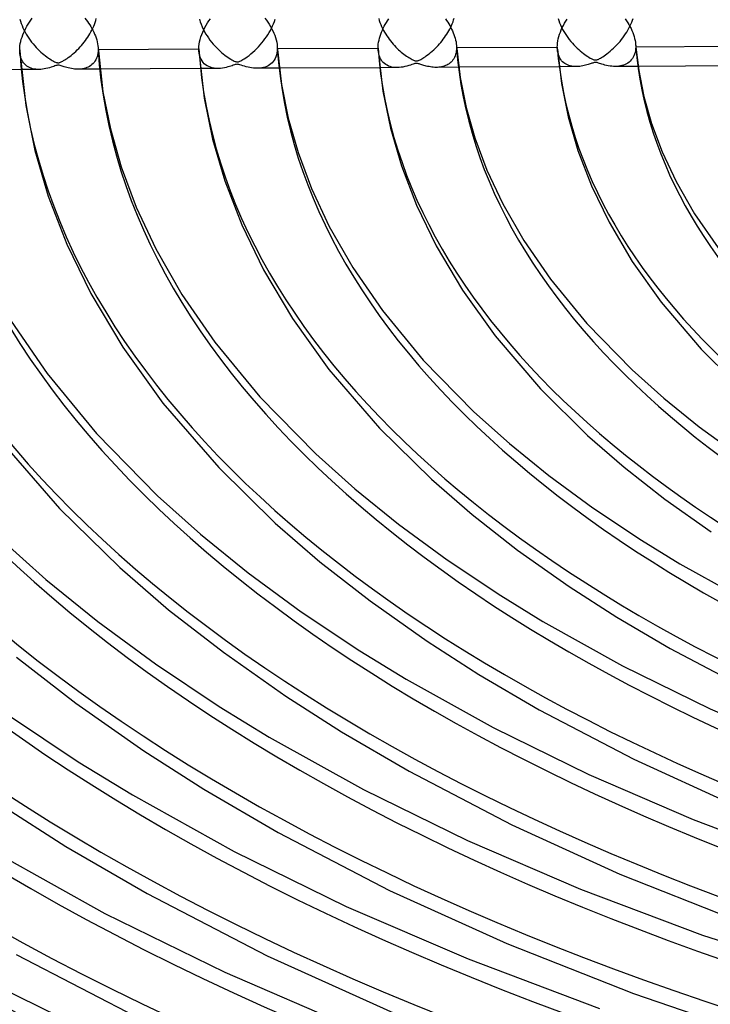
# Model space of a CAD drawing. Header units: millimetres. Extents: x -749 to 749, y -776 to 793.
# Tile 13 of 76: x -256 to -168, y 389 to 514. Entities that reach past the tile are written whole.
import ezdxf

# ---------------------------------------------------------------- set-up
doc = ezdxf.new("R2010")
doc.units = ezdxf.units.MM
doc.layers.add('HIDDEN', color=7, linetype='Continuous')
doc.layers.add('THICK', color=7, linetype='Continuous')

msp = doc.modelspace()

# ---------------------------------------------------------------- linework, layer by layer
at = {"layer": 'HIDDEN'}
for p, q in [((-255.64, 514.5), (-255.57, 514.22)), ((-255.57, 514.22), (-255.48, 513.94)), ((-255.48, 513.94), (-255.38, 513.66)), ((-246.16, 513.82), (-246.07, 514.07)), ((-246.07, 514.07), (-246, 514.32)), ((-246, 514.32), (-245.93, 514.57)), ((-232.8, 514.47), (-232.71, 514.15)), ((-232.71, 514.15), (-232.6, 513.84)), ((-223.37, 513.91), (-223.27, 514.21)), ((-223.27, 514.21), (-223.18, 514.5)), ((-209.99, 514.56), (-209.91, 514.3)), ((-209.91, 514.3), (-209.83, 514.05)), ((-209.83, 514.05), (-209.73, 513.79)), ((-200.62, 513.91), (-200.53, 514.14)), ((-200.53, 514.14), (-200.45, 514.38)), ((-200.45, 514.38), (-200.37, 514.61)), ((-187.16, 514.59), (-187.07, 514.31)), ((-187.07, 514.31), (-186.97, 514.03)), ((-186.97, 514.03), (-186.85, 513.75)), ((-177.89, 513.84), (-177.79, 514.09)), ((-177.79, 514.09), (-177.69, 514.34)), ((-177.69, 514.34), (-177.61, 514.59)), ((-255.38, 513.66), (-255.26, 513.39)), ((-255.26, 513.39), (-255.13, 513.11)), ((-255.13, 513.11), (-254.99, 512.84)), ((-254.99, 512.84), (-254.84, 512.57)), ((-246.74, 512.64), (-246.61, 512.86)), ((-246.61, 512.86), (-246.49, 513.1)), ((-246.49, 513.1), (-246.37, 513.34)), ((-246.37, 513.34), (-246.26, 513.58)), ((-246.26, 513.58), (-246.16, 513.82)), ((-232.6, 513.84), (-232.47, 513.53)), ((-232.47, 513.53), (-232.33, 513.23)), ((-232.33, 513.23), (-232.17, 512.93)), ((-232.17, 512.93), (-232.01, 512.64)), ((-224.09, 512.5), (-223.93, 512.77)), ((-223.93, 512.77), (-223.77, 513.05)), ((-223.77, 513.05), (-223.63, 513.33)), ((-223.63, 513.33), (-223.49, 513.62)), ((-223.49, 513.62), (-223.37, 513.91)), ((-209.73, 513.79), (-209.62, 513.54)), ((-209.62, 513.54), (-209.5, 513.3)), ((-209.5, 513.3), (-209.37, 513.06)), ((-209.37, 513.06), (-209.24, 512.82)), ((-209.24, 512.82), (-209.1, 512.59)), ((-201.33, 512.56), (-201.19, 512.78)), ((-201.19, 512.78), (-201.06, 513)), ((-201.06, 513), (-200.94, 513.22)), ((-200.94, 513.22), (-200.82, 513.45)), ((-200.82, 513.45), (-200.72, 513.68)), ((-200.72, 513.68), (-200.62, 513.91)), ((-186.85, 513.75), (-186.72, 513.47)), ((-186.72, 513.47), (-186.58, 513.19)), ((-186.58, 513.19), (-186.43, 512.92)), ((-186.43, 512.92), (-186.27, 512.66)), ((-178.57, 512.6), (-178.42, 512.85)), ((-178.42, 512.85), (-178.27, 513.09)), ((-178.27, 513.09), (-178.14, 513.34)), ((-178.14, 513.34), (-178.01, 513.59)), ((-178.01, 513.59), (-177.89, 513.84)), ((-254.84, 512.57), (-254.68, 512.31)), ((-254.68, 512.31), (-254.51, 512.06)), ((-254.51, 512.06), (-254.34, 511.81)), ((-254.34, 511.81), (-254.16, 511.57)), ((-254.16, 511.57), (-253.97, 511.33)), ((-247.64, 511.35), (-247.48, 511.56)), ((-247.48, 511.56), (-247.32, 511.77)), ((-247.32, 511.77), (-247.16, 511.98)), ((-247.16, 511.98), (-247.02, 512.19)), ((-247.02, 512.19), (-246.88, 512.41)), ((-246.88, 512.41), (-246.74, 512.64)), ((-232.01, 512.64), (-231.83, 512.36)), ((-231.83, 512.36), (-231.65, 512.09)), ((-231.65, 512.09), (-231.46, 511.82)), ((-231.46, 511.82), (-231.26, 511.57)), ((-231.26, 511.57), (-231.05, 511.32)), ((-225.07, 511.21), (-224.86, 511.46)), ((-224.86, 511.46), (-224.65, 511.71)), ((-224.65, 511.71), (-224.46, 511.97)), ((-224.46, 511.97), (-224.27, 512.23)), ((-224.27, 512.23), (-224.09, 512.5)), ((-209.1, 512.59), (-208.95, 512.36)), ((-208.95, 512.36), (-208.8, 512.14)), ((-208.8, 512.14), (-208.64, 511.92)), ((-208.64, 511.92), (-208.48, 511.71)), ((-208.48, 511.71), (-208.31, 511.51)), ((-208.31, 511.51), (-208.14, 511.31)), ((-202.26, 511.34), (-202.09, 511.53)), ((-202.09, 511.53), (-201.92, 511.74)), ((-201.92, 511.74), (-201.77, 511.94)), ((-201.77, 511.94), (-201.61, 512.14)), ((-201.61, 512.14), (-201.47, 512.35)), ((-201.47, 512.35), (-201.33, 512.56)), ((-186.27, 512.66), (-186.1, 512.4)), ((-186.1, 512.4), (-185.92, 512.15)), ((-185.92, 512.15), (-185.73, 511.9)), ((-185.73, 511.9), (-185.54, 511.66)), ((-185.54, 511.66), (-185.34, 511.43)), ((-185.34, 511.43), (-185.14, 511.21)), ((-179.67, 511.22), (-179.47, 511.44)), ((-179.47, 511.44), (-179.28, 511.66)), ((-179.28, 511.66), (-179.09, 511.89)), ((-179.09, 511.89), (-178.91, 512.12)), ((-178.91, 512.12), (-178.74, 512.36)), ((-178.74, 512.36), (-178.57, 512.6)), ((-255.64, 510.1), (-255.67, 510.35)), ((-253.97, 511.33), (-253.77, 511.11)), ((-253.77, 511.11), (-253.58, 510.89)), ((-253.58, 510.89), (-253.38, 510.68)), ((-253.38, 510.68), (-253.18, 510.49)), ((-253.18, 510.49), (-252.98, 510.3)), ((-252.98, 510.3), (-252.79, 510.13)), ((-248.94, 510.04), (-248.74, 510.21)), ((-248.74, 510.21), (-248.55, 510.39)), ((-248.55, 510.39), (-248.36, 510.57)), ((-248.36, 510.57), (-248.17, 510.76)), ((-248.17, 510.76), (-247.99, 510.95)), ((-247.99, 510.95), (-247.81, 511.15)), ((-247.81, 511.15), (-247.64, 511.35)), ((-245.7, 510.38), (-245.73, 510.14)), ((-245.7, 510.86), (-245.7, 510.82)), ((-245.7, 510.82), (-245.7, 510.78)), ((-245.7, 510.78), (-245.7, 510.74)), ((-245.7, 510.74), (-245.69, 510.7)), ((-245.69, 510.62), (-245.7, 510.38)), ((-245.69, 510.7), (-245.69, 510.66)), ((-245.69, 510.66), (-245.69, 510.62)), ((-232.83, 510.16), (-232.86, 510.46)), ((-231.05, 511.32), (-230.85, 511.08)), ((-230.85, 511.08), (-230.63, 510.86)), ((-230.63, 510.86), (-230.42, 510.65)), ((-230.42, 510.65), (-230.21, 510.45)), ((-230.21, 510.45), (-230, 510.26)), ((-230, 510.26), (-229.79, 510.08)), ((-226.25, 510.07), (-226.01, 510.27)), ((-226.01, 510.27), (-225.76, 510.5)), ((-225.76, 510.5), (-225.52, 510.73)), ((-225.52, 510.73), (-225.29, 510.96)), ((-225.29, 510.96), (-225.07, 511.21)), ((-222.94, 510.19), (-222.99, 509.94)), ((-222.9, 510.46), (-222.94, 510.19)), ((-222.9, 510.99), (-222.9, 510.95)), ((-222.9, 510.95), (-222.89, 510.91)), ((-222.89, 510.74), (-222.9, 510.46)), ((-222.89, 510.91), (-222.89, 510.87)), ((-222.89, 510.87), (-222.89, 510.83)), ((-222.89, 510.83), (-222.89, 510.78)), ((-222.89, 510.78), (-222.89, 510.74)), ((-210.03, 510.31), (-210.06, 510.56)), ((-209.99, 510.07), (-210.03, 510.31)), ((-208.14, 511.31), (-207.97, 511.12)), ((-207.97, 511.12), (-207.8, 510.94)), ((-207.8, 510.94), (-207.62, 510.77)), ((-207.62, 510.77), (-207.45, 510.6)), ((-207.45, 510.6), (-207.28, 510.45)), ((-207.28, 510.45), (-207.11, 510.3)), ((-207.11, 510.3), (-206.94, 510.16)), ((-203.57, 510.09), (-203.38, 510.24)), ((-203.38, 510.24), (-203.19, 510.41)), ((-203.19, 510.41), (-202.99, 510.59)), ((-202.99, 510.59), (-202.8, 510.77)), ((-202.8, 510.77), (-202.61, 510.96)), ((-202.61, 510.96), (-202.43, 511.14)), ((-202.43, 511.14), (-202.26, 511.34)), ((-200.15, 510.19), (-200.21, 509.99)), ((-200.12, 510.41), (-200.15, 510.19)), ((-200.09, 510.63), (-200.12, 510.41)), ((-200.09, 511.13), (-200.09, 511.09)), ((-200.09, 511.09), (-200.09, 511.04)), ((-200.09, 511.04), (-200.09, 511)), ((-200.09, 511), (-200.09, 510.95)), ((-200.09, 510.95), (-200.08, 510.91)), ((-200.08, 510.86), (-200.09, 510.63)), ((-200.08, 510.91), (-200.08, 510.86)), ((-200.08, 510.86), (-200.07, 510.86)), ((-187.22, 510.4), (-187.25, 510.66)), ((-187.17, 510.16), (-187.22, 510.4)), ((-185.14, 511.21), (-184.93, 511)), ((-184.93, 511), (-184.73, 510.8)), ((-184.73, 510.8), (-184.53, 510.61)), ((-184.53, 510.61), (-184.33, 510.44)), ((-184.33, 510.44), (-184.13, 510.28)), ((-184.13, 510.28), (-183.94, 510.12)), ((-180.94, 510.08), (-180.74, 510.24)), ((-180.74, 510.24), (-180.52, 510.41)), ((-180.52, 510.41), (-180.3, 510.61)), ((-180.3, 510.61), (-180.09, 510.8)), ((-180.09, 510.8), (-179.88, 511.01)), ((-179.88, 511.01), (-179.67, 511.22)), ((-177.36, 510.26), (-177.42, 510.04)), ((-177.31, 510.49), (-177.36, 510.26)), ((-177.29, 510.73), (-177.31, 510.49)), ((-177.29, 511.29), (-177.29, 511.24)), ((-177.29, 511.24), (-177.28, 511.18)), ((-177.28, 510.98), (-177.29, 510.73)), ((-177.28, 511.18), (-177.28, 511.13)), ((-177.28, 511.13), (-177.28, 511.08)), ((-177.28, 511.08), (-177.28, 511.03)), ((-177.28, 511.03), (-177.28, 510.98)), ((-177.28, 510.98), (-177.27, 510.98)), ((-255.6, 509.87), (-255.64, 510.1)), ((-255.54, 509.64), (-255.6, 509.87)), ((-255.47, 509.44), (-255.54, 509.64)), ((-255.38, 509.24), (-255.47, 509.44)), ((-255.28, 509.07), (-255.38, 509.24)), ((-255.17, 508.91), (-255.28, 509.07)), ((-252.79, 510.13), (-252.59, 509.97)), ((-252.59, 509.97), (-252.4, 509.81)), ((-252.4, 509.81), (-252.21, 509.67)), ((-252.21, 509.67), (-252.03, 509.54)), ((-252.03, 509.54), (-251.85, 509.42)), ((-251.85, 509.42), (-251.68, 509.31)), ((-251.68, 509.31), (-251.53, 509.22)), ((-251.53, 509.22), (-251.38, 509.14)), ((-251.38, 509.14), (-251.25, 509.07)), ((-251.25, 509.07), (-251.14, 509.02)), ((-251.14, 509.02), (-251.05, 508.98)), ((-251.05, 508.98), (-250.98, 508.96)), ((-250.98, 508.96), (-250.91, 508.95)), ((-250.91, 508.95), (-250.85, 508.94)), ((-250.85, 508.94), (-250.79, 508.93)), ((-250.79, 508.93), (-250.74, 508.94)), ((-250.74, 508.94), (-250.68, 508.94)), ((-250.68, 508.94), (-250.62, 508.96)), ((-250.62, 508.96), (-250.55, 508.98)), ((-250.55, 508.98), (-250.48, 509.01)), ((-250.48, 509.01), (-250.39, 509.05)), ((-250.39, 509.05), (-250.3, 509.09)), ((-250.3, 509.09), (-250.2, 509.15)), ((-250.2, 509.15), (-250.08, 509.21)), ((-250.08, 509.21), (-249.95, 509.29)), ((-249.95, 509.29), (-249.81, 509.38)), ((-249.81, 509.38), (-249.65, 509.49)), ((-249.65, 509.49), (-249.49, 509.61)), ((-249.49, 509.61), (-249.31, 509.74)), ((-249.31, 509.74), (-249.13, 509.88)), ((-249.13, 509.88), (-248.94, 510.04)), ((-246.21, 508.98), (-246.34, 508.84)), ((-246.1, 509.14), (-246.21, 508.98)), ((-245.99, 509.31), (-246.1, 509.14)), ((-245.9, 509.5), (-245.99, 509.31)), ((-245.83, 509.7), (-245.9, 509.5)), ((-245.77, 509.92), (-245.83, 509.7)), ((-245.73, 510.14), (-245.77, 509.92)), ((-232.78, 509.89), (-232.83, 510.16)), ((-232.7, 509.63), (-232.78, 509.89)), ((-232.6, 509.4), (-232.7, 509.63)), ((-232.47, 509.18), (-232.6, 509.4)), ((-232.34, 508.99), (-232.47, 509.18)), ((-232.18, 508.82), (-232.34, 508.99)), ((-229.79, 510.08), (-229.59, 509.92)), ((-229.59, 509.92), (-229.39, 509.77)), ((-229.39, 509.77), (-229.19, 509.63)), ((-229.19, 509.63), (-229, 509.5)), ((-229, 509.5), (-228.82, 509.39)), ((-228.82, 509.39), (-228.66, 509.3)), ((-228.66, 509.3), (-228.51, 509.22)), ((-228.51, 509.22), (-228.38, 509.16)), ((-228.38, 509.16), (-228.27, 509.11)), ((-228.27, 509.11), (-228.17, 509.08)), ((-228.17, 509.08), (-228.08, 509.06)), ((-228.08, 509.06), (-228, 509.05)), ((-228, 509.05), (-227.92, 509.06)), ((-227.92, 509.06), (-227.84, 509.07)), ((-227.84, 509.07), (-227.75, 509.1)), ((-227.75, 509.1), (-227.66, 509.14)), ((-227.66, 509.14), (-227.54, 509.19)), ((-227.54, 509.19), (-227.42, 509.26)), ((-227.42, 509.26), (-227.27, 509.34)), ((-227.27, 509.34), (-227.1, 509.44)), ((-227.1, 509.44), (-226.91, 509.57)), ((-226.91, 509.57), (-226.71, 509.71)), ((-226.71, 509.71), (-226.49, 509.88)), ((-226.49, 509.88), (-226.25, 510.07)), ((-223.55, 508.94), (-223.71, 508.8)), ((-223.41, 509.1), (-223.55, 508.94)), ((-223.28, 509.28), (-223.41, 509.1)), ((-223.16, 509.48), (-223.28, 509.28)), ((-223.07, 509.7), (-223.16, 509.48)), ((-222.99, 509.94), (-223.07, 509.7)), ((-209.93, 509.85), (-209.99, 510.07)), ((-209.85, 509.64), (-209.93, 509.85)), ((-209.76, 509.45), (-209.85, 509.64)), ((-209.65, 509.28), (-209.76, 509.45)), ((-209.53, 509.11), (-209.65, 509.28)), ((-209.4, 508.97), (-209.53, 509.11)), ((-209.25, 508.83), (-209.4, 508.97)), ((-206.94, 510.16), (-206.78, 510.03)), ((-206.78, 510.03), (-206.61, 509.91)), ((-206.61, 509.91), (-206.45, 509.79)), ((-206.45, 509.79), (-206.3, 509.69)), ((-206.3, 509.69), (-206.14, 509.59)), ((-206.14, 509.59), (-206, 509.5)), ((-206, 509.5), (-205.87, 509.42)), ((-205.87, 509.42), (-205.75, 509.36)), ((-205.75, 509.36), (-205.64, 509.3)), ((-205.64, 509.3), (-205.54, 509.26)), ((-205.54, 509.26), (-205.45, 509.22)), ((-205.45, 509.22), (-205.38, 509.2)), ((-205.38, 509.2), (-205.3, 509.18)), ((-205.3, 509.18), (-205.24, 509.17)), ((-205.24, 509.17), (-205.18, 509.17)), ((-205.18, 509.17), (-205.11, 509.18)), ((-205.11, 509.18), (-205.05, 509.19)), ((-205.05, 509.19), (-204.98, 509.21)), ((-204.98, 509.21), (-204.91, 509.24)), ((-204.91, 509.24), (-204.82, 509.27)), ((-204.82, 509.27), (-204.73, 509.31)), ((-204.73, 509.31), (-204.63, 509.37)), ((-204.63, 509.37), (-204.52, 509.43)), ((-204.52, 509.43), (-204.39, 509.51)), ((-204.39, 509.51), (-204.25, 509.6)), ((-204.25, 509.6), (-204.09, 509.7)), ((-204.09, 509.7), (-203.93, 509.82)), ((-203.93, 509.82), (-203.76, 509.95)), ((-203.76, 509.95), (-203.57, 510.09)), ((-200.77, 509.03), (-200.9, 508.92)), ((-200.65, 509.16), (-200.77, 509.03)), ((-200.54, 509.3), (-200.65, 509.16)), ((-200.44, 509.45), (-200.54, 509.3)), ((-200.35, 509.62), (-200.44, 509.45)), ((-200.27, 509.8), (-200.35, 509.62)), ((-200.21, 509.99), (-200.27, 509.8)), ((-187.11, 509.93), (-187.17, 510.16)), ((-187.03, 509.72), (-187.11, 509.93)), ((-186.93, 509.53), (-187.03, 509.72)), ((-186.82, 509.36), (-186.93, 509.53)), ((-186.71, 509.2), (-186.82, 509.36)), ((-186.58, 509.07), (-186.71, 509.2)), ((-186.44, 508.94), (-186.58, 509.07)), ((-186.29, 508.83), (-186.44, 508.94)), ((-183.94, 510.12), (-183.75, 509.98)), ((-183.75, 509.98), (-183.57, 509.86)), ((-183.57, 509.86), (-183.39, 509.74)), ((-183.39, 509.74), (-183.23, 509.63)), ((-183.23, 509.63), (-183.07, 509.54)), ((-183.07, 509.54), (-182.93, 509.46)), ((-182.93, 509.46), (-182.8, 509.4)), ((-182.8, 509.4), (-182.7, 509.36)), ((-182.66, 508.93), (-182.75, 508.9)), ((-182.7, 509.36), (-182.61, 509.33)), ((-182.57, 508.95), (-182.66, 508.93)), ((-182.61, 509.33), (-182.54, 509.31)), ((-182.49, 508.97), (-182.57, 508.95)), ((-182.54, 509.31), (-182.48, 509.3)), ((-182.42, 508.98), (-182.49, 508.97)), ((-182.48, 509.3), (-182.42, 509.29)), ((-182.42, 509.29), (-182.36, 509.29)), ((-182.35, 508.97), (-182.42, 508.98)), ((-182.36, 509.29), (-182.3, 509.3)), ((-182.27, 508.97), (-182.35, 508.97)), ((-182.3, 509.3), (-182.23, 509.32)), ((-182.19, 508.95), (-182.27, 508.97)), ((-182.23, 509.32), (-182.16, 509.34)), ((-182.1, 508.93), (-182.19, 508.95)), ((-182.16, 509.34), (-182.08, 509.37)), ((-182, 508.9), (-182.1, 508.93)), ((-182.08, 509.37), (-181.98, 509.41)), ((-181.98, 509.41), (-181.88, 509.46)), ((-181.88, 509.46), (-181.76, 509.53)), ((-181.76, 509.53), (-181.63, 509.6)), ((-181.63, 509.6), (-181.48, 509.7)), ((-181.48, 509.7), (-181.31, 509.81)), ((-181.31, 509.81), (-181.13, 509.93)), ((-181.13, 509.93), (-180.94, 510.08)), ((-178.13, 509.01), (-178.29, 508.9)), ((-177.98, 509.15), (-178.13, 509.01)), ((-177.84, 509.3), (-177.98, 509.15)), ((-177.71, 509.46), (-177.84, 509.3)), ((-177.6, 509.64), (-177.71, 509.46)), ((-177.5, 509.83), (-177.6, 509.64)), ((-177.42, 510.04), (-177.5, 509.83)), ((-253.23, 508.08), (-255.49, 508.07)), ((-255.04, 508.76), (-255.17, 508.91)), ((-254.9, 508.63), (-255.04, 508.76)), ((-254.75, 508.52), (-254.9, 508.63)), ((-254.59, 508.41), (-254.75, 508.52)), ((-254.42, 508.32), (-254.59, 508.41)), ((-254.23, 508.25), (-254.42, 508.32)), ((-254.04, 508.18), (-254.23, 508.25)), ((-253.84, 508.14), (-254.04, 508.18)), ((-253.63, 508.11), (-253.84, 508.14)), ((-253.42, 508.09), (-253.63, 508.11)), ((-253.2, 508.08), (-253.42, 508.09)), ((-252.99, 508.09), (-253.2, 508.08)), ((-252.77, 508.11), (-252.99, 508.09)), ((-252.55, 508.15), (-252.77, 508.11)), ((-252.33, 508.19), (-252.55, 508.15)), ((-252.1, 508.24), (-252.33, 508.19)), ((-251.89, 508.3), (-252.1, 508.24)), ((-251.69, 508.36), (-251.89, 508.3)), ((-251.5, 508.42), (-251.69, 508.36)), ((-251.34, 508.48), (-251.5, 508.42)), ((-251.2, 508.53), (-251.34, 508.48)), ((-251.08, 508.57), (-251.2, 508.53)), ((-250.96, 508.6), (-251.08, 508.57)), ((-250.85, 508.61), (-250.96, 508.6)), ((-250.75, 508.62), (-250.85, 508.61)), ((-250.65, 508.61), (-250.75, 508.62)), ((-250.54, 508.58), (-250.65, 508.61)), ((-250.41, 508.55), (-250.54, 508.58)), ((-250.28, 508.5), (-250.41, 508.55)), ((-250.15, 508.46), (-250.28, 508.5)), ((-250.01, 508.42), (-250.15, 508.46)), ((-249.86, 508.37), (-250.01, 508.42)), ((-249.69, 508.32), (-249.86, 508.37)), ((-249.5, 508.27), (-249.69, 508.32)), ((-249.31, 508.23), (-249.5, 508.27)), ((-249.1, 508.19), (-249.31, 508.23)), ((-248.89, 508.15), (-249.1, 508.19)), ((-248.69, 508.13), (-248.89, 508.15)), ((-248.49, 508.12), (-248.69, 508.13)), ((-248.29, 508.11), (-248.49, 508.12)), ((-248.08, 508.12), (-248.29, 508.11)), ((-245.46, 508.13), (-248.27, 508.11)), ((-247.88, 508.13), (-248.08, 508.12)), ((-247.69, 508.16), (-247.88, 508.13)), ((-247.49, 508.2), (-247.69, 508.16)), ((-247.31, 508.25), (-247.49, 508.2)), ((-247.13, 508.32), (-247.31, 508.25)), ((-246.95, 508.39), (-247.13, 508.32)), ((-246.79, 508.48), (-246.95, 508.39)), ((-246.63, 508.59), (-246.79, 508.48)), ((-246.48, 508.7), (-246.63, 508.59)), ((-246.34, 508.84), (-246.48, 508.7)), ((-230.43, 508.2), (-232.67, 508.19)), ((-232.01, 508.68), (-232.18, 508.82)), ((-231.82, 508.55), (-232.01, 508.68)), ((-231.62, 508.44), (-231.82, 508.55)), ((-231.41, 508.36), (-231.62, 508.44)), ((-231.18, 508.29), (-231.41, 508.36)), ((-230.94, 508.24), (-231.18, 508.29)), ((-230.69, 508.21), (-230.94, 508.24)), ((-230.42, 508.2), (-230.69, 508.21)), ((-230.14, 508.22), (-230.42, 508.2)), ((-229.88, 508.24), (-230.14, 508.22)), ((-229.63, 508.29), (-229.88, 508.24)), ((-229.39, 508.34), (-229.63, 508.29)), ((-229.17, 508.4), (-229.39, 508.34)), ((-228.97, 508.45), (-229.17, 508.4)), ((-228.8, 508.51), (-228.97, 508.45)), ((-228.64, 508.56), (-228.8, 508.51)), ((-228.49, 508.62), (-228.64, 508.56)), ((-228.36, 508.66), (-228.49, 508.62)), ((-228.24, 508.7), (-228.36, 508.66)), ((-228.13, 508.72), (-228.24, 508.7)), ((-228.02, 508.74), (-228.13, 508.72)), ((-227.92, 508.73), (-228.02, 508.74)), ((-227.8, 508.72), (-227.92, 508.73)), ((-227.67, 508.68), (-227.8, 508.72)), ((-227.5, 508.63), (-227.67, 508.68)), ((-227.3, 508.56), (-227.5, 508.63)), ((-227.07, 508.49), (-227.3, 508.56)), ((-226.84, 508.43), (-227.07, 508.49)), ((-226.62, 508.37), (-226.84, 508.43)), ((-226.39, 508.32), (-226.62, 508.37)), ((-226.16, 508.28), (-226.39, 508.32)), ((-225.93, 508.25), (-226.16, 508.28)), ((-225.71, 508.24), (-225.93, 508.25)), ((-225.49, 508.23), (-225.71, 508.24)), ((-225.27, 508.24), (-225.49, 508.23)), ((-222.64, 508.24), (-225.47, 508.23)), ((-225.05, 508.26), (-225.27, 508.24)), ((-224.84, 508.29), (-225.05, 508.26)), ((-224.63, 508.33), (-224.84, 508.29)), ((-224.43, 508.39), (-224.63, 508.33)), ((-224.24, 508.47), (-224.43, 508.39)), ((-224.05, 508.56), (-224.24, 508.47)), ((-223.88, 508.67), (-224.05, 508.56)), ((-223.71, 508.8), (-223.88, 508.67)), ((-207.63, 508.32), (-209.86, 508.31)), ((-209.09, 508.71), (-209.25, 508.83)), ((-208.91, 508.61), (-209.09, 508.71)), ((-208.73, 508.52), (-208.91, 508.61)), ((-208.53, 508.45), (-208.73, 508.52)), ((-208.31, 508.39), (-208.53, 508.45)), ((-208.09, 508.35), (-208.31, 508.39)), ((-207.86, 508.33), (-208.09, 508.35)), ((-207.63, 508.32), (-207.86, 508.33)), ((-207.39, 508.33), (-207.63, 508.32)), ((-207.15, 508.36), (-207.39, 508.33)), ((-206.9, 508.39), (-207.15, 508.36)), ((-206.65, 508.44), (-206.9, 508.39)), ((-206.4, 508.51), (-206.65, 508.44)), ((-206.17, 508.57), (-206.4, 508.51)), ((-205.96, 508.64), (-206.17, 508.57)), ((-205.78, 508.71), (-205.96, 508.64)), ((-205.62, 508.76), (-205.78, 508.71)), ((-205.49, 508.8), (-205.62, 508.76)), ((-205.4, 508.83), (-205.49, 508.8)), ((-205.32, 508.84), (-205.4, 508.83)), ((-205.24, 508.85), (-205.32, 508.84)), ((-205.17, 508.86), (-205.24, 508.85)), ((-205.1, 508.85), (-205.17, 508.86)), ((-205.03, 508.84), (-205.1, 508.85)), ((-204.94, 508.82), (-205.03, 508.84)), ((-204.85, 508.79), (-204.94, 508.82)), ((-204.74, 508.76), (-204.85, 508.79)), ((-204.62, 508.72), (-204.74, 508.76)), ((-204.5, 508.68), (-204.62, 508.72)), ((-204.37, 508.64), (-204.5, 508.68)), ((-204.24, 508.6), (-204.37, 508.64)), ((-204.09, 508.56), (-204.24, 508.6)), ((-203.93, 508.52), (-204.09, 508.56)), ((-203.76, 508.48), (-203.93, 508.52)), ((-203.58, 508.44), (-203.76, 508.48)), ((-203.4, 508.41), (-203.58, 508.44)), ((-203.22, 508.38), (-203.4, 508.41)), ((-203.04, 508.36), (-203.22, 508.38)), ((-202.86, 508.35), (-203.04, 508.36)), ((-202.69, 508.35), (-202.86, 508.35)), ((-202.5, 508.35), (-202.69, 508.35)), ((-199.81, 508.36), (-202.67, 508.35)), ((-202.33, 508.37), (-202.5, 508.35)), ((-202.15, 508.39), (-202.33, 508.37)), ((-201.98, 508.42), (-202.15, 508.39)), ((-201.81, 508.46), (-201.98, 508.42)), ((-201.65, 508.51), (-201.81, 508.46)), ((-201.49, 508.57), (-201.65, 508.51)), ((-201.33, 508.64), (-201.49, 508.57)), ((-201.18, 508.72), (-201.33, 508.64)), ((-201.04, 508.81), (-201.18, 508.72)), ((-200.9, 508.92), (-201.04, 508.81)), ((-184.83, 508.44), (-187.04, 508.43)), ((-186.13, 508.74), (-186.29, 508.83)), ((-185.97, 508.66), (-186.13, 508.74)), ((-185.8, 508.59), (-185.97, 508.66)), ((-185.62, 508.54), (-185.8, 508.59)), ((-185.43, 508.49), (-185.62, 508.54)), ((-185.23, 508.46), (-185.43, 508.49)), ((-185.03, 508.45), (-185.23, 508.46)), ((-184.82, 508.44), (-185.03, 508.45)), ((-184.62, 508.45), (-184.82, 508.44)), ((-184.41, 508.47), (-184.62, 508.45)), ((-184.21, 508.49), (-184.41, 508.47)), ((-184.02, 508.53), (-184.21, 508.49)), ((-183.84, 508.57), (-184.02, 508.53)), ((-183.66, 508.61), (-183.84, 508.57)), ((-183.5, 508.66), (-183.66, 508.61)), ((-183.34, 508.7), (-183.5, 508.66)), ((-183.2, 508.75), (-183.34, 508.7)), ((-183.07, 508.79), (-183.2, 508.75)), ((-182.96, 508.83), (-183.07, 508.79)), ((-182.86, 508.87), (-182.96, 508.83)), ((-182.75, 508.9), (-182.86, 508.87)), ((-181.88, 508.86), (-182, 508.9)), ((-181.74, 508.81), (-181.88, 508.86)), ((-181.58, 508.76), (-181.74, 508.81)), ((-181.4, 508.71), (-181.58, 508.76)), ((-181.2, 508.65), (-181.4, 508.71)), ((-180.99, 508.6), (-181.2, 508.65)), ((-180.77, 508.56), (-180.99, 508.6)), ((-180.54, 508.52), (-180.77, 508.56)), ((-180.31, 508.49), (-180.54, 508.52)), ((-180.09, 508.47), (-180.31, 508.49)), ((-179.87, 508.47), (-180.09, 508.47)), ((-179.65, 508.48), (-179.87, 508.47)), ((-176.98, 508.48), (-179.87, 508.47)), ((-179.44, 508.5), (-179.65, 508.48)), ((-179.23, 508.53), (-179.44, 508.5)), ((-179.03, 508.57), (-179.23, 508.53)), ((-178.83, 508.63), (-179.03, 508.57)), ((-178.64, 508.71), (-178.83, 508.63)), ((-178.46, 508.79), (-178.64, 508.71)), ((-178.29, 508.9), (-178.46, 508.79))]:
    msp.add_line(p, q, dxfattribs=at)
for centre, major_axis, start_param, end_param in [((0, 514.42), (-456, 0), 0, 2.617994), ((0, 514.41), (-314.21, 0), 0.026386, 1.031284), ((0, 514.41), (-291.41, 0), 0.027631, 1.030039), ((0, 514.41), (-268.61, 0), 0.029087, 1.028582), ((0, 514.41), (-245.81, 0), 0.030814, 1.026855), ((0, 514.41), (-223.01, 0), 0.032894, 1.024775), ((0, 514.41), (-200.21, 0), 0.035448, 1.022221), ((0, 514.41), (-177.41, 0), 0.038659, 1.019011), ((0, 514.41), (-428.21, 0), 0.022149, 1.035521), ((0, 514.41), (-405.41, 0), 0.022805, 1.034864), ((0, 514.41), (-382.61, 0), 0.02354, 1.034129), ((0, 514.41), (-359.81, 0), 0.024369, 1.033301), ((0, 514.41), (-337.01, 0), 0.025309, 1.032361)]:
    msp.add_ellipse(centre, major_axis=major_axis, ratio=0.5, start_param=start_param, end_param=end_param, dxfattribs=at)
at = {"layer": 'THICK'}
for p, q in [((-254.59, 513.85), (-254.43, 514.11)), ((-254.43, 514.11), (-254.25, 514.36)), ((-254.25, 514.36), (-254.07, 514.61)), ((-247.37, 514.62), (-247.2, 514.41)), ((-247.2, 514.41), (-247.05, 514.2)), ((-247.05, 514.2), (-246.9, 513.98)), ((-246.9, 513.98), (-246.75, 513.76)), ((-231.94, 513.72), (-231.77, 514)), ((-231.77, 514), (-231.59, 514.28)), ((-231.59, 514.28), (-231.41, 514.54)), ((-224.47, 514.62), (-224.28, 514.37)), ((-224.28, 514.37), (-224.1, 514.11)), ((-224.1, 514.11), (-223.93, 513.84)), ((-209.15, 513.82), (-209.01, 514.06)), ((-209.01, 514.06), (-208.87, 514.29)), ((-208.87, 514.29), (-208.72, 514.51)), ((-201.5, 514.52), (-201.36, 514.31)), ((-201.36, 514.31), (-201.21, 514.1)), ((-201.21, 514.1), (-201.08, 513.89)), ((-186.49, 513.68), (-186.34, 513.96)), ((-186.34, 513.96), (-186.18, 514.22)), ((-186.18, 514.22), (-186.01, 514.49)), ((-178.62, 514.53), (-178.45, 514.28)), ((-178.45, 514.28), (-178.29, 514.04)), ((-178.29, 514.04), (-178.15, 513.79)), ((-255.28, 512.49), (-255.16, 512.77)), ((-255.16, 512.77), (-255.04, 513.05)), ((-255.04, 513.05), (-254.9, 513.32)), ((-254.9, 513.32), (-254.75, 513.59)), ((-254.75, 513.59), (-254.59, 513.85)), ((-246.75, 513.76), (-246.62, 513.54)), ((-246.62, 513.54), (-246.49, 513.31)), ((-246.49, 513.31), (-246.36, 513.07)), ((-246.36, 513.07), (-246.24, 512.83)), ((-246.24, 512.83), (-246.14, 512.59)), ((-232.51, 512.53), (-232.38, 512.84)), ((-232.38, 512.84), (-232.25, 513.14)), ((-232.25, 513.14), (-232.1, 513.43)), ((-232.1, 513.43), (-231.94, 513.72)), ((-223.93, 513.84), (-223.76, 513.57)), ((-223.76, 513.57), (-223.61, 513.29)), ((-223.61, 513.29), (-223.47, 513.01)), ((-223.47, 513.01), (-223.34, 512.72)), ((-223.34, 512.72), (-223.22, 512.43)), ((-209.73, 512.58), (-209.63, 512.84)), ((-209.63, 512.84), (-209.52, 513.09)), ((-209.52, 513.09), (-209.41, 513.34)), ((-209.41, 513.34), (-209.28, 513.58)), ((-209.28, 513.58), (-209.15, 513.82)), ((-201.08, 513.89), (-200.95, 513.67)), ((-200.95, 513.67), (-200.82, 513.44)), ((-200.82, 513.44), (-200.71, 513.22)), ((-200.71, 513.22), (-200.6, 512.99)), ((-200.6, 512.99), (-200.5, 512.75)), ((-200.5, 512.75), (-200.41, 512.52)), ((-186.97, 512.56), (-186.87, 512.85)), ((-186.87, 512.85), (-186.75, 513.13)), ((-186.75, 513.13), (-186.62, 513.41)), ((-186.62, 513.41), (-186.49, 513.68)), ((-178.15, 513.79), (-178.01, 513.55)), ((-178.01, 513.55), (-177.88, 513.3)), ((-177.88, 513.3), (-177.77, 513.05)), ((-177.77, 513.05), (-177.66, 512.8)), ((-177.66, 512.8), (-177.57, 512.55)), ((-255.6, 511.37), (-255.54, 511.65)), ((-255.54, 511.65), (-255.47, 511.93)), ((-255.47, 511.93), (-255.38, 512.21)), ((-255.38, 512.21), (-255.28, 512.49)), ((-246.14, 512.59), (-246.04, 512.35)), ((-246.04, 512.35), (-245.95, 512.1)), ((-245.95, 512.1), (-245.87, 511.85)), ((-245.87, 511.85), (-245.81, 511.6)), ((-245.81, 511.6), (-245.76, 511.35)), ((-232.83, 511.29), (-232.78, 511.6)), ((-232.78, 511.6), (-232.7, 511.91)), ((-232.7, 511.91), (-232.61, 512.22)), ((-232.61, 512.22), (-232.51, 512.53)), ((-223.22, 512.43), (-223.12, 512.14)), ((-223.12, 512.14), (-223.04, 511.85)), ((-223.04, 511.85), (-222.97, 511.56)), ((-222.97, 511.56), (-222.93, 511.27)), ((-210.04, 511.3), (-210, 511.55)), ((-210, 511.55), (-209.95, 511.81)), ((-209.95, 511.81), (-209.89, 512.07)), ((-209.89, 512.07), (-209.81, 512.33)), ((-209.81, 512.33), (-209.73, 512.58)), ((-200.41, 512.52), (-200.33, 512.29)), ((-200.33, 512.29), (-200.26, 512.05)), ((-200.26, 512.05), (-200.2, 511.82)), ((-200.2, 511.82), (-200.15, 511.59)), ((-200.15, 511.59), (-200.12, 511.36)), ((-187.25, 511.19), (-187.23, 511.45)), ((-187.23, 511.45), (-187.19, 511.72)), ((-187.19, 511.72), (-187.13, 512)), ((-187.13, 512), (-187.06, 512.28)), ((-187.06, 512.28), (-186.97, 512.56)), ((-177.57, 512.55), (-177.49, 512.29)), ((-177.49, 512.29), (-177.42, 512.04)), ((-177.42, 512.04), (-177.36, 511.79)), ((-177.36, 511.79), (-177.32, 511.54)), ((-177.32, 511.54), (-177.29, 511.29)), ((-255.67, 510.83), (-255.64, 511.1)), ((-255.67, 510.57), (-255.67, 510.83)), ((-255.67, 510.53), (-255.67, 510.57)), ((-255.67, 510.5), (-255.67, 510.53)), ((-255.67, 510.46), (-255.67, 510.5)), ((-255.67, 510.42), (-255.67, 510.46)), ((-255.67, 510.39), (-255.67, 510.42)), ((-255.67, 510.35), (-255.67, 510.39)), ((-255.67, 510.35), (-254.91, 503.48)), ((-255.64, 511.1), (-255.6, 511.37)), ((-245.76, 511.35), (-245.72, 511.1)), ((-245.72, 511.1), (-245.7, 510.86)), ((-245.7, 510.86), (-245.08, 505.24)), ((-245.69, 510.62), (-232.87, 510.69)), ((-232.87, 510.69), (-232.86, 510.99)), ((-232.87, 510.65), (-232.87, 510.69)), ((-232.87, 510.61), (-232.87, 510.65)), ((-232.87, 510.57), (-232.87, 510.61)), ((-232.87, 510.53), (-232.87, 510.57)), ((-232.87, 510.49), (-232.87, 510.53)), ((-232.86, 510.46), (-232.87, 510.49)), ((-232.86, 510.99), (-232.83, 511.29)), ((-232.86, 510.46), (-232.18, 504.41)), ((-222.93, 511.27), (-222.9, 510.99)), ((-222.9, 510.99), (-222.35, 506.15)), ((-222.89, 510.74), (-210.07, 510.81)), ((-210.07, 510.81), (-210.06, 511.05)), ((-210.07, 510.77), (-210.07, 510.81)), ((-210.07, 510.73), (-210.07, 510.77)), ((-210.06, 510.68), (-210.07, 510.73)), ((-210.06, 511.05), (-210.04, 511.3)), ((-210.06, 510.64), (-210.06, 510.68)), ((-210.06, 510.6), (-210.06, 510.64)), ((-210.06, 510.56), (-210.06, 510.6)), ((-210.06, 510.56), (-209.46, 505.34)), ((-200.12, 511.36), (-200.09, 511.13)), ((-200.09, 511.13), (-199.62, 507.05)), ((-200.07, 510.86), (-187.26, 510.93)), ((-187.26, 510.93), (-187.25, 511.19)), ((-187.26, 510.88), (-187.26, 510.93)), ((-187.26, 510.84), (-187.26, 510.88)), ((-187.26, 510.79), (-187.26, 510.84)), ((-187.26, 510.75), (-187.26, 510.79)), ((-187.25, 510.7), (-187.26, 510.75)), ((-187.25, 510.66), (-187.25, 510.7)), ((-187.25, 510.66), (-186.74, 506.28)), ((-177.29, 511.28), (-176.9, 507.96)), ((-177.27, 510.98), (-164.45, 511.05)), ((-255.49, 508.07), (-268.28, 508.01)), ((-232.67, 508.19), (-245.46, 508.13)), ((-209.86, 508.31), (-222.64, 508.24)), ((-187.04, 508.43), (-199.81, 508.36)), ((-164.21, 508.55), (-176.98, 508.48)), ((-176.9, 507.96), (-176.23, 504.63)), ((-199.62, 507.05), (-198.86, 503.26)), ((-245.08, 505.24), (-244.13, 500.52)), ((-222.35, 506.15), (-221.5, 501.89)), ((-209.46, 505.34), (-208.5, 500.63)), ((-186.74, 506.28), (-185.88, 502.06)), ((-232.18, 504.41), (-231.12, 499.2)), ((-176.23, 504.63), (-175.26, 501.21)), ((-254.91, 503.48), (-253.74, 497.78)), ((-198.86, 503.26), (-197.75, 499.37)), ((-221.5, 501.89), (-220.25, 497.52)), ((-185.88, 502.06), (-184.63, 497.77)), ((-244.13, 500.52), (-242.75, 495.68)), ((-208.5, 500.63), (-207.1, 495.83)), ((-175.26, 501.21), (-173.9, 497.59)), ((-231.12, 499.2), (-229.57, 493.9)), ((-197.75, 499.37), (-196.22, 495.25)), ((-253.74, 497.78), (-252.04, 491.97)), ((-184.63, 497.77), (-182.91, 493.26)), ((-220.25, 497.52), (-218.53, 492.91)), ((-173.9, 497.59), (-172.14, 493.83)), ((-242.75, 495.68), (-240.84, 490.56)), ((-207.1, 495.83), (-205.16, 490.79)), ((-196.22, 495.25), (-194.21, 490.97)), ((-229.57, 493.9), (-227.42, 488.32)), ((-218.53, 492.91), (-216.28, 488.11)), ((-182.91, 493.26), (-180.68, 488.64)), ((-172.14, 493.83), (-169.78, 489.71)), ((-252.04, 491.97), (-249.68, 485.86)), ((-240.84, 490.56), (-238.35, 485.25)), ((-205.16, 490.79), (-202.66, 485.61)), ((-194.21, 490.97), (-191.53, 486.29)), ((-169.78, 489.71), (-166.8, 485.38)), ((-227.42, 488.32), (-224.65, 482.58)), ((-216.28, 488.11), (-213.28, 482.87)), ((-180.68, 488.64), (-177.73, 483.62)), ((-249.68, 485.86), (-246.63, 479.56)), ((-238.35, 485.25), (-235.03, 479.45)), ((-202.66, 485.61), (-199.34, 479.99)), ((-191.53, 486.29), (-188.14, 481.38)), ((-213.28, 482.87), (-209.49, 477.38)), ((-177.73, 483.62), (-174.05, 478.44)), ((-224.65, 482.58), (-220.96, 476.36)), ((-188.14, 481.38), (-183.51, 475.75)), ((-246.63, 479.56), (-242.57, 472.73)), ((-235.03, 479.45), (-230.84, 473.38)), ((-199.34, 479.99), (-195.18, 474.16)), ((-174.05, 478.44), (-168.96, 472.47)), ((-220.96, 476.36), (-216.32, 469.89)), ((-209.49, 477.38), (-204.31, 471.08)), ((-256.78, 476.03), (-252.19, 469.37)), ((-183.51, 475.75), (-177.74, 469.85)), ((-195.18, 474.16), (-189.41, 467.44)), ((-242.57, 472.73), (-237.47, 465.62)), ((-230.84, 473.38), (-225.11, 466.41)), ((-168.96, 472.47), (-163.53, 467.09)), ((-204.31, 471.08), (-197.87, 464.5)), ((-252.19, 469.37), (-245.92, 461.75)), ((-216.32, 469.89), (-209.87, 462.41)), ((-177.74, 469.85), (-173.7, 466.25)), ((-225.11, 466.41), (-217.99, 459.14)), ((-189.41, 467.44), (-183.4, 461.5)), ((-237.47, 465.62), (-230.34, 457.39)), ((-173.7, 466.25), (-169.19, 462.59)), ((-197.87, 464.5), (-193.36, 460.47)), ((-169.19, 462.59), (-164.17, 458.9)), ((-245.92, 461.75), (-238.12, 453.79)), ((-209.87, 462.41), (-203.28, 455.91)), ((-183.4, 461.5), (-178.75, 457.46)), ((-258.47, 461.18), (-250.63, 452.18)), ((-193.36, 460.47), (-188.33, 456.4)), ((-217.99, 459.14), (-213.02, 454.7)), ((-230.34, 457.39), (-223.16, 450.33)), ((-188.33, 456.4), (-182.73, 452.28)), ((-178.75, 457.46), (-173.56, 453.38)), ((-203.28, 455.91), (-198.1, 451.43)), ((-238.12, 453.79), (-232.68, 448.92)), ((-213.02, 454.7), (-207.47, 450.2)), ((-173.56, 453.38), (-167.67, 449.21)), ((-250.63, 452.18), (-242.95, 444.66)), ((-198.1, 451.43), (-192.32, 446.9)), ((-182.73, 452.28), (-176.53, 448.14)), ((-223.16, 450.33), (-217.46, 445.4)), ((-207.47, 450.2), (-201.28, 445.65)), ((-232.68, 448.92), (-226.61, 444)), ((-258.25, 448.43), (-252.34, 443.15)), ((-176.53, 448.14), (-171.67, 445.16)), ((-192.32, 446.9), (-185.75, 442.25)), ((-217.46, 445.4), (-211.09, 440.42)), ((-201.28, 445.65), (-194.45, 441.1)), ((-171.67, 445.16), (-162.49, 440.05)), ((-242.95, 444.66), (-236.72, 439.3)), ((-226.61, 444), (-219.84, 439.03)), ((-252.34, 443.15), (-245.74, 437.81)), ((-185.75, 442.25), (-179.7, 438.35)), ((-211.09, 440.42), (-203.83, 435.31)), ((-194.45, 441.1), (-189.09, 437.8)), ((-236.72, 439.3), (-229.76, 433.88)), ((-219.84, 439.03), (-212.37, 434.05)), ((-245.74, 437.81), (-238.4, 432.41)), ((-189.09, 437.8), (-178.96, 432.17)), ((-179.7, 438.35), (-172.9, 434.36)), ((-203.83, 435.31), (-197.23, 431.07)), ((-229.76, 433.88), (-221.81, 428.3)), ((-212.37, 434.05), (-206.5, 430.45)), ((-172.9, 434.36), (-161.96, 428.6)), ((-256.07, 433.27), (-248.53, 427.4)), ((-238.4, 432.41), (-230.3, 427)), ((-178.96, 432.17), (-167.81, 426.7)), ((-206.5, 430.45), (-195.43, 424.29)), ((-197.23, 431.07), (-189.56, 426.58)), ((-221.81, 428.3), (-214.71, 423.74)), ((-248.53, 427.4), (-239.89, 421.35)), ((-230.3, 427), (-223.91, 423.09)), ((-189.56, 426.58), (-177.53, 420.26)), ((-167.81, 426.7), (-155.66, 421.46)), ((-256.96, 425.79), (-248.22, 419.95)), ((-214.71, 423.74), (-206.12, 418.74)), ((-195.43, 424.29), (-183.25, 418.31)), ((-223.91, 423.09), (-211.91, 416.41)), ((-239.89, 421.35), (-232.25, 416.46)), ((-248.22, 419.95), (-241.33, 415.73)), ((-177.53, 420.26), (-164.94, 414.51)), ((-206.12, 418.74), (-193.03, 411.9)), ((-183.25, 418.31), (-169.98, 412.59)), ((-232.25, 416.46), (-222.79, 410.96)), ((-211.91, 416.41), (-198.69, 409.92)), ((-241.33, 415.73), (-228.38, 408.53)), ((-257.98, 414.41), (-249.79, 409.17)), ((-169.98, 412.59), (-155.69, 407.2)), ((-193.03, 411.9), (-179.29, 405.65)), ((-222.79, 410.96), (-208.6, 403.57)), ((-198.69, 409.92), (-184.3, 403.72)), ((-249.79, 409.17), (-239.45, 403.18)), ((-258.74, 408.37), (-244.86, 400.65)), ((-228.38, 408.53), (-214.13, 401.54)), ((-179.29, 405.65), (-164.44, 399.75)), ((-184.3, 403.72), (-168.8, 397.88)), ((-239.45, 403.18), (-224.18, 395.25)), ((-208.6, 403.57), (-193.69, 396.8)), ((-214.13, 401.54), (-198.62, 394.85)), ((-244.86, 400.65), (-229.57, 393.15)), ((-168.8, 397.88), (-149.23, 391.56)), ((-193.69, 396.8), (-177.57, 390.43)), ((-256.12, 395.4), (-239.77, 386.93)), ((-224.18, 395.25), (-208.1, 387.97)), ((-198.62, 394.85), (-181.91, 388.55)), ((-261.33, 392.77), (-245.01, 384.76)), ((-229.57, 393.15), (-212.94, 385.98)), ((-177.57, 390.43), (-158.33, 383.91))]:
    msp.add_line(p, q, dxfattribs=at)
for centre, major_axis, start_param, end_param in [((0, 518.75), (506, 0), -3.141592, -0.523599), ((0, 518.75), (-451, 0), 0, 2.617994), ((0, 514.42), (-506, 0), 0, 2.617994), ((0, 514.41), (324.19, 0), -3.115697, -2.114799), ((0, 514.41), (301.39, 0), -3.11453, -2.116343), ((0, 514.41), (278.59, 0), -3.113172, -2.11814), ((0, 514.41), (255.79, 0), -3.111572, -2.120257), ((0, 514.41), (232.99, 0), -3.109659, -2.122788), ((0, 514.41), (210.19, 0), -3.10733, -2.125869), ((0, 514.41), (187.39, 0), -3.104435, -2.1297), ((0, 514.41), (438.19, 0), -3.11971, -2.10949), ((0, 514.41), (415.39, 0), -3.119084, -2.110319), ((0, 514.41), (392.59, 0), -3.118384, -2.111244), ((0, 514.41), (369.79, 0), -3.117599, -2.112283), ((0, 514.41), (346.99, 0), -3.116711, -2.113458)]:
    msp.add_ellipse(centre, major_axis=major_axis, ratio=0.5, start_param=start_param, end_param=end_param, dxfattribs=at)

doc.saveas('drawing.dxf')
